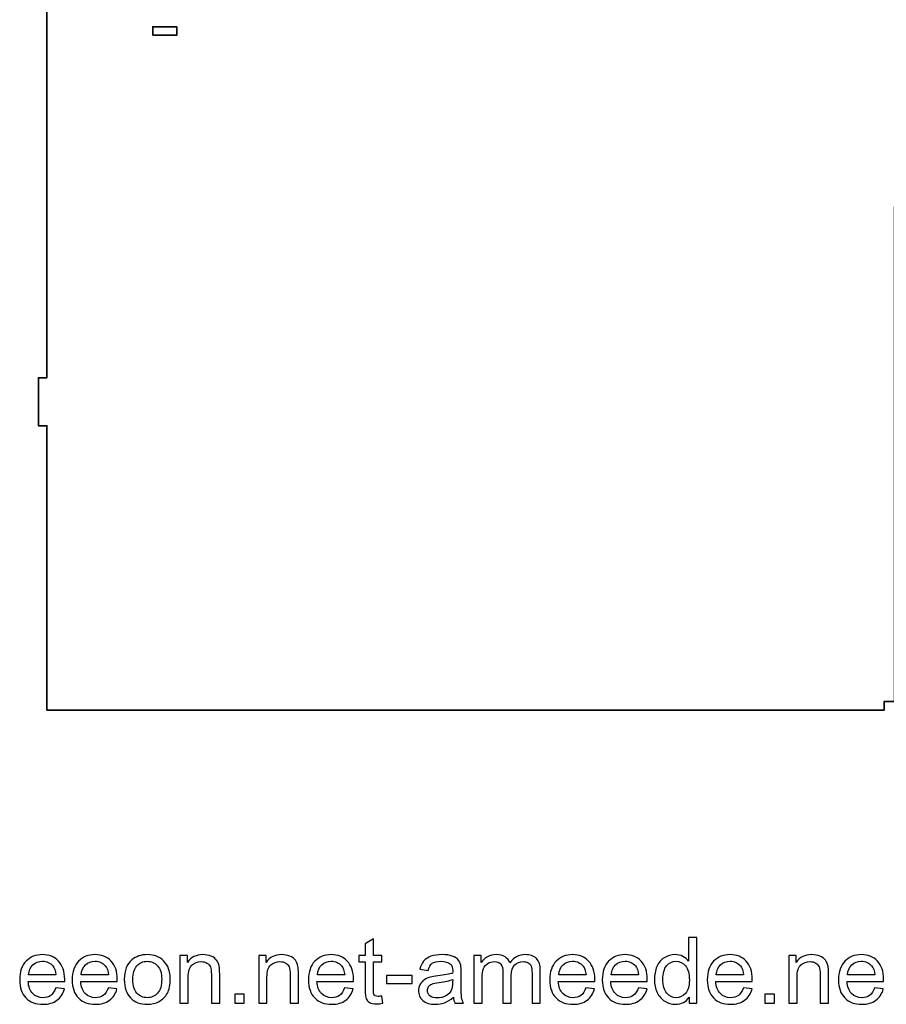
# Model space of a CAD drawing. Header units: centimetres. Extents: x -90 to 100, y -117 to 106.
# Tile 23 of 108: x 23 to 54, y -117 to -83. Entities that reach past the tile are written whole.
import ezdxf

# ---------------------------------------------------------------- set-up
doc = ezdxf.new("R2010")
doc.units = ezdxf.units.CM
doc.header["$MEASUREMENT"] = 0
doc.layers.add('Layer 1', color=7, linetype='Continuous')

msp = doc.modelspace()

# ---------------------------------------------------------------- linework, layer by layer
at = {"layer": 'Layer 1', "lineweight": 35}
for points, knots in [([(75.5352, -85.38896), (75.5352, -85.38896), (63.89491, -85.38896), (63.89491, -85.38896), (63.89491, -85.38896), (63.89491, -85.38896), (63.89491, -85.68896), (63.89491, -85.68896), (63.89491, -85.68896), (63.89491, -85.68896), (75.5352, -85.68896), (75.5352, -85.68896), (75.5352, -85.68896), (75.5352, -85.68896), (75.5352, -106.68901), (75.5352, -106.68901), (75.5352, -106.68901), (75.5352, -106.68901), (65.5741, -106.68901), (65.5741, -106.68901), (65.5741, -106.68901), (65.5741, -106.68901), (65.5741, -106.98898), (65.5741, -106.98898), (65.5741, -106.98898), (65.5741, -106.98898), (63.89491, -106.98898), (63.89491, -106.98898), (63.89491, -106.98898), (63.89491, -106.98898), (63.89491, -106.68901), (63.89491, -106.68901), (63.89491, -106.68901), (63.89491, -106.68901), (54.2344, -106.68901), (54.2344, -106.68901), (54.2344, -106.68901), (54.2344, -106.68901), (54.2344, -89.36404), (54.2344, -89.36404), (54.2344, -89.36404), (54.2344, -89.36404), (53.93455, -89.36404), (53.93455, -89.36404), (53.93455, -89.36404), (53.93455, -89.36404), (53.93455, -106.68901), (53.93455, -106.68901), (53.93455, -106.68901), (53.93455, -106.68901), (53.57443, -106.68901), (53.57443, -106.68901), (53.57443, -106.68901), (53.57443, -106.68901), (53.57443, -106.98898), (53.57443, -106.98898), (53.57443, -106.98898), (53.57443, -106.98898), (24.23455, -106.98898), (24.23455, -106.98898), (24.23455, -106.98898), (24.23455, -106.98898), (24.23455, -97.02897), (24.23455, -97.02897), (24.23455, -97.02897), (24.23455, -97.02897), (23.93455, -97.02897), (23.93455, -97.02897), (23.93455, -97.02897), (23.93455, -97.02897), (23.93455, -95.34903), (23.93455, -95.34903), (23.93455, -95.34903), (23.93455, -95.34903), (24.23455, -95.34903), (24.23455, -95.34903), (24.23455, -95.34903), (24.23455, -95.34903), (24.23455, -77.349), (24.23455, -77.349), (24.23455, -77.349), (24.23455, -77.349), (31.85456, -77.349), (31.85456, -77.349), (31.85456, -77.349), (31.85456, -77.349), (31.85456, -73.56042), (31.85456, -73.56042), (31.85456, -73.56042), (31.85456, -73.56042), (35.37795, -67.45768), (35.37795, -67.45768), (35.37795, -67.45768), (35.37795, -67.45768), (42.5732, -67.45768), (42.5732, -67.45768), (42.5732, -67.45768), (42.5732, -67.45768), (46.09659, -73.56042), (46.09659, -73.56042), (46.09659, -73.56042), (46.09659, -73.56042), (46.09659, -76.68902), (46.09659, -76.68902), (46.09659, -76.68902), (46.09659, -76.68902), (53.93455, -76.68902), (53.93455, -76.68902), (53.93455, -76.68902), (53.93455, -76.68902), (53.93455, -55.68911), (53.93455, -55.68911), (53.93455, -55.68911), (53.93455, -55.68911), (63.89491, -55.68911), (63.89491, -55.68911), (63.89491, -55.68911), (63.89491, -55.68911), (63.89491, -55.38911), (63.89491, -55.38911), (63.89491, -55.38911), (63.89491, -55.38911), (65.5741, -55.38911), (65.5741, -55.38911), (65.5741, -55.38911), (65.5741, -55.38911), (65.5741, -55.68911), (65.5741, -55.68911), (65.5741, -55.68911), (65.5741, -55.68911), (75.5352, -55.68911), (75.5352, -55.68911), (75.5352, -55.68911), (75.5352, -55.68911), (75.5352, -76.68902), (75.5352, -76.68902), (75.5352, -76.68902), (75.5352, -76.68902), (63.89491, -76.68902), (63.89491, -76.68902), (63.89491, -76.68902), (63.89491, -76.68902), (63.89491, -76.98902), (63.89491, -76.98902), (63.89491, -76.98902), (63.89491, -76.98902), (75.5352, -76.98902), (75.5352, -76.98902), (75.5352, -76.98902), (75.5352, -76.98902), (75.5352, -85.38896), (75.5352, -85.38896)], [0, 0, 0, 0, 0.02564103, 0.02564103, 0.02564103, 0.02564103, 0.05128205, 0.05128205, 0.05128205, 0.05128205, 0.07692308, 0.07692308, 0.07692308, 0.07692308, 0.1025641, 0.1025641, 0.1025641, 0.1025641, 0.12820513, 0.12820513, 0.12820513, 0.12820513, 0.15384615, 0.15384615, 0.15384615, 0.15384615, 0.17948718, 0.17948718, 0.17948718, 0.17948718, 0.20512821, 0.20512821, 0.20512821, 0.20512821, 0.23076923, 0.23076923, 0.23076923, 0.23076923, 0.25641026, 0.25641026, 0.25641026, 0.25641026, 0.28205128, 0.28205128, 0.28205128, 0.28205128, 0.30769231, 0.30769231, 0.30769231, 0.30769231, 0.33333333, 0.33333333, 0.33333333, 0.33333333, 0.35897436, 0.35897436, 0.35897436, 0.35897436, 0.38461538, 0.38461538, 0.38461538, 0.38461538, 0.41025641, 0.41025641, 0.41025641, 0.41025641, 0.43589744, 0.43589744, 0.43589744, 0.43589744, 0.46153846, 0.46153846, 0.46153846, 0.46153846, 0.48717949, 0.48717949, 0.48717949, 0.48717949, 0.51282051, 0.51282051, 0.51282051, 0.51282051, 0.53846154, 0.53846154, 0.53846154, 0.53846154, 0.56410256, 0.56410256, 0.56410256, 0.56410256, 0.58974359, 0.58974359, 0.58974359, 0.58974359, 0.61538462, 0.61538462, 0.61538462, 0.61538462, 0.64102564, 0.64102564, 0.64102564, 0.64102564, 0.66666667, 0.66666667, 0.66666667, 0.66666667, 0.69230769, 0.69230769, 0.69230769, 0.69230769, 0.71794872, 0.71794872, 0.71794872, 0.71794872, 0.74358974, 0.74358974, 0.74358974, 0.74358974, 0.76923077, 0.76923077, 0.76923077, 0.76923077, 0.79487179, 0.79487179, 0.79487179, 0.79487179, 0.82051282, 0.82051282, 0.82051282, 0.82051282, 0.84615385, 0.84615385, 0.84615385, 0.84615385, 0.87179487, 0.87179487, 0.87179487, 0.87179487, 0.8974359, 0.8974359, 0.8974359, 0.8974359, 0.92307692, 0.92307692, 0.92307692, 0.92307692, 0.94871795, 0.94871795, 0.94871795, 0.94871795, 1, 1, 1, 1]), ([(27.94663, -83.34906), (27.94663, -83.34906), (28.78666, -83.34906), (28.78666, -83.34906), (28.78666, -83.34906), (28.78666, -83.34906), (28.78666, -83.04905), (28.78666, -83.04905), (28.78666, -83.04905), (28.78666, -83.04905), (27.94663, -83.04905), (27.94663, -83.04905), (27.94663, -83.04905), (27.94663, -83.04905), (27.94663, -83.34906), (27.94663, -83.34906)], [0, 0, 0, 0, 0.2, 0.2, 0.2, 0.2, 0.4, 0.4, 0.4, 0.4, 0.6, 0.6, 0.6, 0.6, 1, 1, 1, 1])]:
    msp.add_open_spline(points, degree=3, knots=knots, dxfattribs=at)
at = {"layer": 'Layer 1', "color": 250}
for points, knots in [([(35.96846, -117.00971), (35.96846, -117.00971), (36.00817, -117.25962), (36.00817, -117.25962), (36.00817, -117.25962), (35.92656, -117.27624), (35.85321, -117.28482), (35.78925, -117.28482), (35.78925, -117.28482), (35.68393, -117.28482), (35.60232, -117.26874), (35.54386, -117.23602), (35.54386, -117.23602), (35.48596, -117.20331), (35.44516, -117.16094), (35.42145, -117.10785), (35.42145, -117.10785), (35.39774, -117.05476), (35.38616, -116.94321), (35.38616, -116.77321), (35.38616, -116.77321), (35.38616, -116.77321), (35.38616, -115.81111), (35.38616, -115.81111), (35.38616, -115.81111), (35.38616, -115.81111), (35.1711, -115.81111), (35.1711, -115.81111), (35.1711, -115.81111), (35.1711, -115.81111), (35.1711, -115.5923), (35.1711, -115.5923), (35.1711, -115.5923), (35.1711, -115.5923), (35.38616, -115.5923), (35.38616, -115.5923), (35.38616, -115.5923), (35.38616, -115.5923), (35.38616, -115.17936), (35.38616, -115.17936), (35.38616, -115.17936), (35.38616, -115.17936), (35.6773, -115.00936), (35.6773, -115.00936), (35.6773, -115.00936), (35.6773, -115.00936), (35.6773, -115.5923), (35.6773, -115.5923), (35.6773, -115.5923), (35.6773, -115.5923), (35.96846, -115.5923), (35.96846, -115.5923), (35.96846, -115.5923), (35.96846, -115.5923), (35.96846, -115.81111), (35.96846, -115.81111), (35.96846, -115.81111), (35.96846, -115.81111), (35.6773, -115.81111), (35.6773, -115.81111), (35.6773, -115.81111), (35.6773, -115.81111), (35.6773, -116.7893), (35.6773, -116.7893), (35.6773, -116.7893), (35.6773, -116.87027), (35.68227, -116.92229), (35.69275, -116.94535), (35.69275, -116.94535), (35.70267, -116.96841), (35.71922, -116.98665), (35.74238, -117.00059), (35.74238, -117.00059), (35.76554, -117.014), (35.79863, -117.02097), (35.84164, -117.02097), (35.84164, -117.02097), (35.87362, -117.02097), (35.91608, -117.01722), (35.96846, -117.00971)], [0, 0, 0, 0, 0.04761905, 0.04761905, 0.04761905, 0.04761905, 0.0952381, 0.0952381, 0.0952381, 0.0952381, 0.14285714, 0.14285714, 0.14285714, 0.14285714, 0.19047619, 0.19047619, 0.19047619, 0.19047619, 0.23809524, 0.23809524, 0.23809524, 0.23809524, 0.28571429, 0.28571429, 0.28571429, 0.28571429, 0.33333333, 0.33333333, 0.33333333, 0.33333333, 0.38095238, 0.38095238, 0.38095238, 0.38095238, 0.42857143, 0.42857143, 0.42857143, 0.42857143, 0.47619048, 0.47619048, 0.47619048, 0.47619048, 0.52380952, 0.52380952, 0.52380952, 0.52380952, 0.57142857, 0.57142857, 0.57142857, 0.57142857, 0.61904762, 0.61904762, 0.61904762, 0.61904762, 0.66666667, 0.66666667, 0.66666667, 0.66666667, 0.71428571, 0.71428571, 0.71428571, 0.71428571, 0.76190476, 0.76190476, 0.76190476, 0.76190476, 0.80952381, 0.80952381, 0.80952381, 0.80952381, 0.85714286, 0.85714286, 0.85714286, 0.85714286, 0.9047619, 0.9047619, 0.9047619, 0.9047619, 1, 1, 1, 1]), ([(46.74226, -117.2623), (46.74226, -117.2623), (46.74226, -117.05047), (46.74226, -117.05047), (46.74226, -117.05047), (46.63363, -117.21511), (46.47371, -117.29769), (46.26252, -117.29769), (46.26252, -117.29769), (46.12577, -117.29769), (46.00003, -117.26123), (45.88589, -117.18776), (45.88589, -117.18776), (45.77119, -117.11482), (45.68241, -117.01239), (45.619, -116.88154), (45.619, -116.88154), (45.55613, -116.75015), (45.5247, -116.59945), (45.5247, -116.42891), (45.5247, -116.42891), (45.5247, -116.26266), (45.55338, -116.11197), (45.61018, -115.97628), (45.61018, -115.97628), (45.66752, -115.84114), (45.753, -115.7371), (45.86714, -115.66524), (45.86714, -115.66524), (45.98073, -115.59284), (46.10867, -115.55691), (46.24929, -115.55691), (46.24929, -115.55691), (46.35295, -115.55691), (46.44504, -115.57836), (46.52555, -115.62073), (46.52555, -115.62073), (46.60605, -115.66309), (46.67168, -115.71887), (46.72241, -115.78698), (46.72241, -115.78698), (46.72241, -115.78698), (46.72241, -114.95841), (46.72241, -114.95841), (46.72241, -114.95841), (46.72241, -114.95841), (47.01356, -114.95841), (47.01356, -114.95841), (47.01356, -114.95841), (47.01356, -114.95841), (47.01356, -117.2623), (47.01356, -117.2623), (47.01356, -117.2623), (47.01356, -117.2623), (46.74226, -117.2623), (46.74226, -117.2623)], [0, 0, 0, 0, 0.06666667, 0.06666667, 0.06666667, 0.06666667, 0.13333333, 0.13333333, 0.13333333, 0.13333333, 0.2, 0.2, 0.2, 0.2, 0.26666667, 0.26666667, 0.26666667, 0.26666667, 0.33333333, 0.33333333, 0.33333333, 0.33333333, 0.4, 0.4, 0.4, 0.4, 0.46666667, 0.46666667, 0.46666667, 0.46666667, 0.53333333, 0.53333333, 0.53333333, 0.53333333, 0.6, 0.6, 0.6, 0.6, 0.66666667, 0.66666667, 0.66666667, 0.66666667, 0.73333333, 0.73333333, 0.73333333, 0.73333333, 0.8, 0.8, 0.8, 0.8, 0.86666667, 0.86666667, 0.86666667, 0.86666667, 1, 1, 1, 1]), ([(24.54783, -116.72172), (24.54783, -116.72172), (24.84891, -116.76034), (24.84891, -116.76034), (24.84891, -116.76034), (24.80204, -116.93034), (24.71437, -117.0628), (24.58643, -117.15665), (24.58643, -117.15665), (24.4585, -117.2505), (24.29528, -117.29769), (24.09621, -117.29769), (24.09621, -117.29769), (23.84587, -117.29769), (23.64736, -117.22261), (23.50067, -117.07245), (23.50067, -117.07245), (23.35399, -116.92283), (23.28066, -116.71207), (23.28066, -116.44125), (23.28066, -116.44125), (23.28066, -116.1613), (23.35455, -115.94357), (23.50288, -115.78912), (23.50288, -115.78912), (23.65122, -115.63413), (23.84366, -115.55691), (24.08023, -115.55691), (24.08023, -115.55691), (24.30907, -115.55691), (24.496, -115.63252), (24.64102, -115.78429), (24.64102, -115.78429), (24.78606, -115.93606), (24.85884, -116.14951), (24.85884, -116.42462), (24.85884, -116.42462), (24.85884, -116.44125), (24.85829, -116.46645), (24.85719, -116.4997), (24.85719, -116.4997), (24.85719, -116.4997), (23.57843, -116.4997), (23.57843, -116.4997), (23.57843, -116.4997), (23.58946, -116.68257), (23.64239, -116.82308), (23.73834, -116.92015), (23.73834, -116.92015), (23.83374, -117.01722), (23.9534, -117.06602), (24.09621, -117.06602), (24.09621, -117.06602), (24.20265, -117.06602), (24.29362, -117.03867), (24.36862, -116.98397), (24.36862, -116.98397), (24.44417, -116.92927), (24.50372, -116.84185), (24.54783, -116.72172)], [0, 0, 0, 0, 0.0625, 0.0625, 0.0625, 0.0625, 0.125, 0.125, 0.125, 0.125, 0.1875, 0.1875, 0.1875, 0.1875, 0.25, 0.25, 0.25, 0.25, 0.3125, 0.3125, 0.3125, 0.3125, 0.375, 0.375, 0.375, 0.375, 0.4375, 0.4375, 0.4375, 0.4375, 0.5, 0.5, 0.5, 0.5, 0.5625, 0.5625, 0.5625, 0.5625, 0.625, 0.625, 0.625, 0.625, 0.6875, 0.6875, 0.6875, 0.6875, 0.75, 0.75, 0.75, 0.75, 0.8125, 0.8125, 0.8125, 0.8125, 0.875, 0.875, 0.875, 0.875, 1, 1, 1, 1]), ([(26.38795, -116.72172), (26.38795, -116.72172), (26.68903, -116.76034), (26.68903, -116.76034), (26.68903, -116.76034), (26.64216, -116.93034), (26.55448, -117.0628), (26.42655, -117.15665), (26.42655, -117.15665), (26.29862, -117.2505), (26.1354, -117.29769), (25.93633, -117.29769), (25.93633, -117.29769), (25.68599, -117.29769), (25.48748, -117.22261), (25.34079, -117.07245), (25.34079, -117.07245), (25.19411, -116.92283), (25.12078, -116.71207), (25.12078, -116.44125), (25.12078, -116.44125), (25.12078, -116.1613), (25.19467, -115.94357), (25.343, -115.78912), (25.343, -115.78912), (25.49133, -115.63413), (25.68378, -115.55691), (25.92034, -115.55691), (25.92034, -115.55691), (26.14918, -115.55691), (26.33612, -115.63252), (26.48114, -115.78429), (26.48114, -115.78429), (26.62617, -115.93606), (26.69896, -116.14951), (26.69896, -116.42462), (26.69896, -116.42462), (26.69896, -116.44125), (26.6984, -116.46645), (26.6973, -116.4997), (26.6973, -116.4997), (26.6973, -116.4997), (25.41854, -116.4997), (25.41854, -116.4997), (25.41854, -116.4997), (25.42958, -116.68257), (25.48251, -116.82308), (25.57845, -116.92015), (25.57845, -116.92015), (25.67385, -117.01722), (25.79352, -117.06602), (25.93633, -117.06602), (25.93633, -117.06602), (26.04276, -117.06602), (26.13374, -117.03867), (26.20874, -116.98397), (26.20874, -116.98397), (26.28428, -116.92927), (26.34384, -116.84185), (26.38795, -116.72172)], [0, 0, 0, 0, 0.0625, 0.0625, 0.0625, 0.0625, 0.125, 0.125, 0.125, 0.125, 0.1875, 0.1875, 0.1875, 0.1875, 0.25, 0.25, 0.25, 0.25, 0.3125, 0.3125, 0.3125, 0.3125, 0.375, 0.375, 0.375, 0.375, 0.4375, 0.4375, 0.4375, 0.4375, 0.5, 0.5, 0.5, 0.5, 0.5625, 0.5625, 0.5625, 0.5625, 0.625, 0.625, 0.625, 0.625, 0.6875, 0.6875, 0.6875, 0.6875, 0.75, 0.75, 0.75, 0.75, 0.8125, 0.8125, 0.8125, 0.8125, 0.875, 0.875, 0.875, 0.875, 1, 1, 1, 1]), ([(26.94765, -116.4273), (26.94765, -116.11894), (27.03588, -115.89048), (27.21289, -115.74193), (27.21289, -115.74193), (27.36012, -115.61858), (27.54043, -115.55691), (27.75273, -115.55691), (27.75273, -115.55691), (27.9882, -115.55691), (28.1812, -115.63199), (28.33119, -115.78215), (28.33119, -115.78215), (28.48062, -115.93177), (28.55562, -116.13932), (28.55562, -116.40371), (28.55562, -116.40371), (28.55562, -116.61822), (28.52253, -116.78661), (28.45636, -116.90942), (28.45636, -116.90942), (28.39019, -117.03223), (28.29369, -117.12769), (28.16685, -117.1958), (28.16685, -117.1958), (28.04058, -117.26391), (27.90218, -117.29769), (27.75273, -117.29769), (27.75273, -117.29769), (27.51231, -117.29769), (27.31821, -117.22315), (27.16988, -117.07353), (27.16988, -117.07353), (27.02155, -116.9239), (26.94765, -116.70832), (26.94765, -116.4273)], [0, 0, 0, 0, 0.1, 0.1, 0.1, 0.1, 0.2, 0.2, 0.2, 0.2, 0.3, 0.3, 0.3, 0.3, 0.4, 0.4, 0.4, 0.4, 0.5, 0.5, 0.5, 0.5, 0.6, 0.6, 0.6, 0.6, 0.7, 0.7, 0.7, 0.7, 0.8, 0.8, 0.8, 0.8, 1, 1, 1, 1]), ([(28.89695, -117.2623), (28.89695, -117.2623), (28.89695, -115.5923), (28.89695, -115.5923), (28.89695, -115.5923), (28.89695, -115.5923), (29.15833, -115.5923), (29.15833, -115.5923), (29.15833, -115.5923), (29.15833, -115.5923), (29.15833, -115.82934), (29.15833, -115.82934), (29.15833, -115.82934), (29.28405, -115.64754), (29.46603, -115.55691), (29.70369, -115.55691), (29.70369, -115.55691), (29.80736, -115.55691), (29.9022, -115.57514), (29.98878, -115.61107), (29.98878, -115.61107), (30.07535, -115.647), (30.14042, -115.69473), (30.18344, -115.75319), (30.18344, -115.75319), (30.22645, -115.81164), (30.25677, -115.88136), (30.27387, -115.9618), (30.27387, -115.9618), (30.28435, -116.01436), (30.28986, -116.10607), (30.28986, -116.23692), (30.28986, -116.23692), (30.28986, -116.23692), (30.28986, -117.2623), (30.28986, -117.2623), (30.28986, -117.2623), (30.28986, -117.2623), (29.9987, -117.2623), (29.9987, -117.2623), (29.9987, -117.2623), (29.9987, -117.2623), (29.9987, -116.24765), (29.9987, -116.24765), (29.9987, -116.24765), (29.9987, -116.13234), (29.98767, -116.046), (29.96507, -115.98916), (29.96507, -115.98916), (29.94246, -115.93231), (29.9022, -115.88672), (29.84486, -115.8524), (29.84486, -115.8524), (29.7875, -115.81862), (29.71968, -115.80146), (29.64248, -115.80146), (29.64248, -115.80146), (29.51896, -115.80146), (29.41254, -115.83953), (29.32265, -115.91622), (29.32265, -115.91622), (29.23277, -115.99237), (29.18811, -116.13771), (29.18811, -116.35115), (29.18811, -116.35115), (29.18811, -116.35115), (29.18811, -117.2623), (29.18811, -117.2623), (29.18811, -117.2623), (29.18811, -117.2623), (28.89695, -117.2623), (28.89695, -117.2623)], [0, 0, 0, 0, 0.05263158, 0.05263158, 0.05263158, 0.05263158, 0.10526316, 0.10526316, 0.10526316, 0.10526316, 0.15789474, 0.15789474, 0.15789474, 0.15789474, 0.21052632, 0.21052632, 0.21052632, 0.21052632, 0.26315789, 0.26315789, 0.26315789, 0.26315789, 0.31578947, 0.31578947, 0.31578947, 0.31578947, 0.36842105, 0.36842105, 0.36842105, 0.36842105, 0.42105263, 0.42105263, 0.42105263, 0.42105263, 0.47368421, 0.47368421, 0.47368421, 0.47368421, 0.52631579, 0.52631579, 0.52631579, 0.52631579, 0.57894737, 0.57894737, 0.57894737, 0.57894737, 0.63157895, 0.63157895, 0.63157895, 0.63157895, 0.68421053, 0.68421053, 0.68421053, 0.68421053, 0.73684211, 0.73684211, 0.73684211, 0.73684211, 0.78947368, 0.78947368, 0.78947368, 0.78947368, 0.84210526, 0.84210526, 0.84210526, 0.84210526, 0.89473684, 0.89473684, 0.89473684, 0.89473684, 1, 1, 1, 1]), ([(31.6563, -117.2623), (31.6563, -117.2623), (31.6563, -115.5923), (31.6563, -115.5923), (31.6563, -115.5923), (31.6563, -115.5923), (31.91767, -115.5923), (31.91767, -115.5923), (31.91767, -115.5923), (31.91767, -115.5923), (31.91767, -115.82934), (31.91767, -115.82934), (31.91767, -115.82934), (32.0434, -115.64754), (32.22537, -115.55691), (32.46304, -115.55691), (32.46304, -115.55691), (32.5667, -115.55691), (32.66155, -115.57514), (32.74813, -115.61107), (32.74813, -115.61107), (32.83469, -115.647), (32.89977, -115.69473), (32.94278, -115.75319), (32.94278, -115.75319), (32.98579, -115.81164), (33.01611, -115.88136), (33.03321, -115.9618), (33.03321, -115.9618), (33.04369, -116.01436), (33.0492, -116.10607), (33.0492, -116.23692), (33.0492, -116.23692), (33.0492, -116.23692), (33.0492, -117.2623), (33.0492, -117.2623), (33.0492, -117.2623), (33.0492, -117.2623), (32.75805, -117.2623), (32.75805, -117.2623), (32.75805, -117.2623), (32.75805, -117.2623), (32.75805, -116.24765), (32.75805, -116.24765), (32.75805, -116.24765), (32.75805, -116.13234), (32.74702, -116.046), (32.72442, -115.98916), (32.72442, -115.98916), (32.7018, -115.93231), (32.66155, -115.88672), (32.6042, -115.8524), (32.6042, -115.8524), (32.54685, -115.81862), (32.47903, -115.80146), (32.40183, -115.80146), (32.40183, -115.80146), (32.27831, -115.80146), (32.17188, -115.83953), (32.082, -115.91622), (32.082, -115.91622), (31.99212, -115.99237), (31.94745, -116.13771), (31.94745, -116.35115), (31.94745, -116.35115), (31.94745, -116.35115), (31.94745, -117.2623), (31.94745, -117.2623), (31.94745, -117.2623), (31.94745, -117.2623), (31.6563, -117.2623), (31.6563, -117.2623)], [0, 0, 0, 0, 0.05263158, 0.05263158, 0.05263158, 0.05263158, 0.10526316, 0.10526316, 0.10526316, 0.10526316, 0.15789474, 0.15789474, 0.15789474, 0.15789474, 0.21052632, 0.21052632, 0.21052632, 0.21052632, 0.26315789, 0.26315789, 0.26315789, 0.26315789, 0.31578947, 0.31578947, 0.31578947, 0.31578947, 0.36842105, 0.36842105, 0.36842105, 0.36842105, 0.42105263, 0.42105263, 0.42105263, 0.42105263, 0.47368421, 0.47368421, 0.47368421, 0.47368421, 0.52631579, 0.52631579, 0.52631579, 0.52631579, 0.57894737, 0.57894737, 0.57894737, 0.57894737, 0.63157895, 0.63157895, 0.63157895, 0.63157895, 0.68421053, 0.68421053, 0.68421053, 0.68421053, 0.73684211, 0.73684211, 0.73684211, 0.73684211, 0.78947368, 0.78947368, 0.78947368, 0.78947368, 0.84210526, 0.84210526, 0.84210526, 0.84210526, 0.89473684, 0.89473684, 0.89473684, 0.89473684, 1, 1, 1, 1]), ([(34.66764, -116.72172), (34.66764, -116.72172), (34.96872, -116.76034), (34.96872, -116.76034), (34.96872, -116.76034), (34.92185, -116.93034), (34.83417, -117.0628), (34.70624, -117.15665), (34.70624, -117.15665), (34.57831, -117.2505), (34.41509, -117.29769), (34.21602, -117.29769), (34.21602, -117.29769), (33.96568, -117.29769), (33.76717, -117.22261), (33.62048, -117.07245), (33.62048, -117.07245), (33.4738, -116.92283), (33.40047, -116.71207), (33.40047, -116.44125), (33.40047, -116.44125), (33.40047, -116.1613), (33.47436, -115.94357), (33.62269, -115.78912), (33.62269, -115.78912), (33.77102, -115.63413), (33.96347, -115.55691), (34.20003, -115.55691), (34.20003, -115.55691), (34.42888, -115.55691), (34.61581, -115.63252), (34.76083, -115.78429), (34.76083, -115.78429), (34.90586, -115.93606), (34.97865, -116.14951), (34.97865, -116.42462), (34.97865, -116.42462), (34.97865, -116.44125), (34.9781, -116.46645), (34.977, -116.4997), (34.977, -116.4997), (34.977, -116.4997), (33.69823, -116.4997), (33.69823, -116.4997), (33.69823, -116.4997), (33.70927, -116.68257), (33.7622, -116.82308), (33.85814, -116.92015), (33.85814, -116.92015), (33.95354, -117.01722), (34.07321, -117.06602), (34.21602, -117.06602), (34.21602, -117.06602), (34.32245, -117.06602), (34.41343, -117.03867), (34.48843, -116.98397), (34.48843, -116.98397), (34.56398, -116.92927), (34.62353, -116.84185), (34.66764, -116.72172)], [0, 0, 0, 0, 0.0625, 0.0625, 0.0625, 0.0625, 0.125, 0.125, 0.125, 0.125, 0.1875, 0.1875, 0.1875, 0.1875, 0.25, 0.25, 0.25, 0.25, 0.3125, 0.3125, 0.3125, 0.3125, 0.375, 0.375, 0.375, 0.375, 0.4375, 0.4375, 0.4375, 0.4375, 0.5, 0.5, 0.5, 0.5, 0.5625, 0.5625, 0.5625, 0.5625, 0.625, 0.625, 0.625, 0.625, 0.6875, 0.6875, 0.6875, 0.6875, 0.75, 0.75, 0.75, 0.75, 0.8125, 0.8125, 0.8125, 0.8125, 0.875, 0.875, 0.875, 0.875, 1, 1, 1, 1]), ([(38.47912, -117.05315), (38.37103, -117.14271), (38.26682, -117.20545), (38.16701, -117.24246), (38.16701, -117.24246), (38.0672, -117.27946), (37.96022, -117.29769), (37.84552, -117.29769), (37.84552, -117.29769), (37.65693, -117.29769), (37.51191, -117.25318), (37.41044, -117.16362), (37.41044, -117.16362), (37.30899, -117.0746), (37.25825, -116.96037), (37.25825, -116.82147), (37.25825, -116.82147), (37.25825, -116.73996), (37.27755, -116.66541), (37.3156, -116.59784), (37.3156, -116.59784), (37.3542, -116.53027), (37.40438, -116.47664), (37.46614, -116.43588), (37.46614, -116.43588), (37.52845, -116.39512), (37.59793, -116.36402), (37.67569, -116.3431), (37.67569, -116.3431), (37.73303, -116.32862), (37.81961, -116.31468), (37.93485, -116.30074), (37.93485, -116.30074), (38.16976, -116.27392), (38.34346, -116.24121), (38.45429, -116.20367), (38.45429, -116.20367), (38.45541, -116.16506), (38.45595, -116.14039), (38.45595, -116.1302), (38.45595, -116.1302), (38.45595, -116.01543), (38.42838, -115.93445), (38.37324, -115.88726), (38.37324, -115.88726), (38.29879, -115.82344), (38.18796, -115.7918), (38.04128, -115.7918), (38.04128, -115.7918), (37.90397, -115.7918), (37.80251, -115.8154), (37.73744, -115.86206), (37.73744, -115.86206), (37.67182, -115.90871), (37.62385, -115.9913), (37.59242, -116.11036), (37.59242, -116.11036), (37.59242, -116.11036), (37.30788, -116.07174), (37.30788, -116.07174), (37.30788, -116.07174), (37.3338, -115.95322), (37.37625, -115.85723), (37.43581, -115.78429), (37.43581, -115.78429), (37.49536, -115.71136), (37.58139, -115.65559), (37.69388, -115.6159), (37.69388, -115.6159), (37.80582, -115.57675), (37.93651, -115.55691), (38.0843, -115.55691), (38.0843, -115.55691), (38.23097, -115.55691), (38.35063, -115.57353), (38.44272, -115.60732), (38.44272, -115.60732), (38.53426, -115.64111), (38.60208, -115.68294), (38.64509, -115.73388), (38.64509, -115.73388), (38.6881, -115.78483), (38.71844, -115.84918), (38.73608, -115.92695), (38.73608, -115.92695), (38.74545, -115.97521), (38.75042, -116.06209), (38.75042, -116.18705), (38.75042, -116.18705), (38.75042, -116.18705), (38.75042, -116.56245), (38.75042, -116.56245), (38.75042, -116.56245), (38.75042, -116.82469), (38.75648, -116.9904), (38.76862, -117.06066), (38.76862, -117.06066), (38.78019, -117.13091), (38.80446, -117.19795), (38.83975, -117.2623), (38.83975, -117.2623), (38.83975, -117.2623), (38.53536, -117.2623), (38.53536, -117.2623), (38.53536, -117.2623), (38.50613, -117.20277), (38.48738, -117.13305), (38.47912, -117.05315)], [0, 0, 0, 0, 0.03571429, 0.03571429, 0.03571429, 0.03571429, 0.07142857, 0.07142857, 0.07142857, 0.07142857, 0.10714286, 0.10714286, 0.10714286, 0.10714286, 0.14285714, 0.14285714, 0.14285714, 0.14285714, 0.17857143, 0.17857143, 0.17857143, 0.17857143, 0.21428571, 0.21428571, 0.21428571, 0.21428571, 0.25, 0.25, 0.25, 0.25, 0.28571429, 0.28571429, 0.28571429, 0.28571429, 0.32142857, 0.32142857, 0.32142857, 0.32142857, 0.35714286, 0.35714286, 0.35714286, 0.35714286, 0.39285714, 0.39285714, 0.39285714, 0.39285714, 0.42857143, 0.42857143, 0.42857143, 0.42857143, 0.46428571, 0.46428571, 0.46428571, 0.46428571, 0.5, 0.5, 0.5, 0.5, 0.53571429, 0.53571429, 0.53571429, 0.53571429, 0.57142857, 0.57142857, 0.57142857, 0.57142857, 0.60714286, 0.60714286, 0.60714286, 0.60714286, 0.64285714, 0.64285714, 0.64285714, 0.64285714, 0.67857143, 0.67857143, 0.67857143, 0.67857143, 0.71428571, 0.71428571, 0.71428571, 0.71428571, 0.75, 0.75, 0.75, 0.75, 0.78571429, 0.78571429, 0.78571429, 0.78571429, 0.82142857, 0.82142857, 0.82142857, 0.82142857, 0.85714286, 0.85714286, 0.85714286, 0.85714286, 0.89285714, 0.89285714, 0.89285714, 0.89285714, 0.92857143, 0.92857143, 0.92857143, 0.92857143, 1, 1, 1, 1]), ([(39.19762, -117.2623), (39.19762, -117.2623), (39.19762, -115.5923), (39.19762, -115.5923), (39.19762, -115.5923), (39.19762, -115.5923), (39.459, -115.5923), (39.459, -115.5923), (39.459, -115.5923), (39.459, -115.5923), (39.459, -115.82827), (39.459, -115.82827), (39.459, -115.82827), (39.51249, -115.74675), (39.58418, -115.68079), (39.6735, -115.63145), (39.6735, -115.63145), (39.76283, -115.58158), (39.8643, -115.55691), (39.97844, -115.55691), (39.97844, -115.55691), (40.10528, -115.55691), (40.2095, -115.58265), (40.29055, -115.6336), (40.29055, -115.6336), (40.37161, -115.68508), (40.42896, -115.75641), (40.46204, -115.84865), (40.46204, -115.84865), (40.5988, -115.65398), (40.77581, -115.55691), (40.99417, -115.55691), (40.99417, -115.55691), (41.16512, -115.55691), (41.29691, -115.60249), (41.38845, -115.6942), (41.38845, -115.6942), (41.48054, -115.7859), (41.52685, -115.92695), (41.52685, -116.11733), (41.52685, -116.11733), (41.52685, -116.11733), (41.52685, -117.2623), (41.52685, -117.2623), (41.52685, -117.2623), (41.52685, -117.2623), (41.23571, -117.2623), (41.23571, -117.2623), (41.23571, -117.2623), (41.23571, -117.2623), (41.23571, -116.21118), (41.23571, -116.21118), (41.23571, -116.21118), (41.23571, -116.09856), (41.22577, -116.01704), (41.20703, -115.96717), (41.20703, -115.96717), (41.18827, -115.91729), (41.15408, -115.87761), (41.10391, -115.84704), (41.10391, -115.84704), (41.05428, -115.81647), (40.99583, -115.80146), (40.92911, -115.80146), (40.92911, -115.80146), (40.8078, -115.80146), (40.70743, -115.8406), (40.62748, -115.91837), (40.62748, -115.91837), (40.54752, -115.99666), (40.50782, -116.12162), (40.50782, -116.29323), (40.50782, -116.29323), (40.50782, -116.29323), (40.50782, -117.2623), (40.50782, -117.2623), (40.50782, -117.2623), (40.50782, -117.2623), (40.21667, -117.2623), (40.21667, -117.2623), (40.21667, -117.2623), (40.21667, -117.2623), (40.21667, -116.17846), (40.21667, -116.17846), (40.21667, -116.17846), (40.21667, -116.05297), (40.19295, -115.95859), (40.14553, -115.89584), (40.14553, -115.89584), (40.09811, -115.8331), (40.02036, -115.80146), (39.91282, -115.80146), (39.91282, -115.80146), (39.83121, -115.80146), (39.75567, -115.82237), (39.68619, -115.8642), (39.68619, -115.8642), (39.61671, -115.90603), (39.56653, -115.96717), (39.5351, -116.04815), (39.5351, -116.04815), (39.50421, -116.12859), (39.48878, -116.24496), (39.48878, -116.39673), (39.48878, -116.39673), (39.48878, -116.39673), (39.48878, -117.2623), (39.48878, -117.2623), (39.48878, -117.2623), (39.48878, -117.2623), (39.19762, -117.2623), (39.19762, -117.2623)], [0, 0, 0, 0, 0.03448276, 0.03448276, 0.03448276, 0.03448276, 0.06896552, 0.06896552, 0.06896552, 0.06896552, 0.10344828, 0.10344828, 0.10344828, 0.10344828, 0.13793103, 0.13793103, 0.13793103, 0.13793103, 0.17241379, 0.17241379, 0.17241379, 0.17241379, 0.20689655, 0.20689655, 0.20689655, 0.20689655, 0.24137931, 0.24137931, 0.24137931, 0.24137931, 0.27586207, 0.27586207, 0.27586207, 0.27586207, 0.31034483, 0.31034483, 0.31034483, 0.31034483, 0.34482759, 0.34482759, 0.34482759, 0.34482759, 0.37931034, 0.37931034, 0.37931034, 0.37931034, 0.4137931, 0.4137931, 0.4137931, 0.4137931, 0.44827586, 0.44827586, 0.44827586, 0.44827586, 0.48275862, 0.48275862, 0.48275862, 0.48275862, 0.51724138, 0.51724138, 0.51724138, 0.51724138, 0.55172414, 0.55172414, 0.55172414, 0.55172414, 0.5862069, 0.5862069, 0.5862069, 0.5862069, 0.62068966, 0.62068966, 0.62068966, 0.62068966, 0.65517241, 0.65517241, 0.65517241, 0.65517241, 0.68965517, 0.68965517, 0.68965517, 0.68965517, 0.72413793, 0.72413793, 0.72413793, 0.72413793, 0.75862069, 0.75862069, 0.75862069, 0.75862069, 0.79310345, 0.79310345, 0.79310345, 0.79310345, 0.82758621, 0.82758621, 0.82758621, 0.82758621, 0.86206897, 0.86206897, 0.86206897, 0.86206897, 0.89655172, 0.89655172, 0.89655172, 0.89655172, 0.93103448, 0.93103448, 0.93103448, 0.93103448, 1, 1, 1, 1]), ([(43.12489, -116.72172), (43.12489, -116.72172), (43.42597, -116.76034), (43.42597, -116.76034), (43.42597, -116.76034), (43.3791, -116.93034), (43.29142, -117.0628), (43.16349, -117.15665), (43.16349, -117.15665), (43.03556, -117.2505), (42.87233, -117.29769), (42.67327, -117.29769), (42.67327, -117.29769), (42.42292, -117.29769), (42.22441, -117.22261), (42.07773, -117.07245), (42.07773, -117.07245), (41.93105, -116.92283), (41.85771, -116.71207), (41.85771, -116.44125), (41.85771, -116.44125), (41.85771, -116.1613), (41.9316, -115.94357), (42.07994, -115.78912), (42.07994, -115.78912), (42.22827, -115.63413), (42.42071, -115.55691), (42.65728, -115.55691), (42.65728, -115.55691), (42.88612, -115.55691), (43.07306, -115.63252), (43.21808, -115.78429), (43.21808, -115.78429), (43.36311, -115.93606), (43.4359, -116.14951), (43.4359, -116.42462), (43.4359, -116.42462), (43.4359, -116.44125), (43.43534, -116.46645), (43.43424, -116.4997), (43.43424, -116.4997), (43.43424, -116.4997), (42.15548, -116.4997), (42.15548, -116.4997), (42.15548, -116.4997), (42.16651, -116.68257), (42.21945, -116.82308), (42.31539, -116.92015), (42.31539, -116.92015), (42.41079, -117.01722), (42.53046, -117.06602), (42.67327, -117.06602), (42.67327, -117.06602), (42.7797, -117.06602), (42.87068, -117.03867), (42.94568, -116.98397), (42.94568, -116.98397), (43.02122, -116.92927), (43.08078, -116.84185), (43.12489, -116.72172)], [0, 0, 0, 0, 0.0625, 0.0625, 0.0625, 0.0625, 0.125, 0.125, 0.125, 0.125, 0.1875, 0.1875, 0.1875, 0.1875, 0.25, 0.25, 0.25, 0.25, 0.3125, 0.3125, 0.3125, 0.3125, 0.375, 0.375, 0.375, 0.375, 0.4375, 0.4375, 0.4375, 0.4375, 0.5, 0.5, 0.5, 0.5, 0.5625, 0.5625, 0.5625, 0.5625, 0.625, 0.625, 0.625, 0.625, 0.6875, 0.6875, 0.6875, 0.6875, 0.75, 0.75, 0.75, 0.75, 0.8125, 0.8125, 0.8125, 0.8125, 0.875, 0.875, 0.875, 0.875, 1, 1, 1, 1]), ([(44.965, -116.72172), (44.965, -116.72172), (45.26608, -116.76034), (45.26608, -116.76034), (45.26608, -116.76034), (45.21921, -116.93034), (45.13154, -117.0628), (45.0036, -117.15665), (45.0036, -117.15665), (44.87567, -117.2505), (44.71245, -117.29769), (44.51338, -117.29769), (44.51338, -117.29769), (44.26304, -117.29769), (44.06453, -117.22261), (43.91784, -117.07245), (43.91784, -117.07245), (43.77116, -116.92283), (43.69783, -116.71207), (43.69783, -116.44125), (43.69783, -116.44125), (43.69783, -116.1613), (43.77172, -115.94357), (43.92005, -115.78912), (43.92005, -115.78912), (44.06838, -115.63413), (44.26083, -115.55691), (44.49739, -115.55691), (44.49739, -115.55691), (44.72624, -115.55691), (44.91317, -115.63252), (45.05819, -115.78429), (45.05819, -115.78429), (45.20322, -115.93606), (45.27601, -116.14951), (45.27601, -116.42462), (45.27601, -116.42462), (45.27601, -116.44125), (45.27546, -116.46645), (45.27436, -116.4997), (45.27436, -116.4997), (45.27436, -116.4997), (43.9956, -116.4997), (43.9956, -116.4997), (43.9956, -116.4997), (44.00663, -116.68257), (44.05956, -116.82308), (44.15551, -116.92015), (44.15551, -116.92015), (44.25091, -117.01722), (44.37057, -117.06602), (44.51338, -117.06602), (44.51338, -117.06602), (44.61982, -117.06602), (44.71079, -117.03867), (44.78579, -116.98397), (44.78579, -116.98397), (44.86134, -116.92927), (44.92089, -116.84185), (44.965, -116.72172)], [0, 0, 0, 0, 0.0625, 0.0625, 0.0625, 0.0625, 0.125, 0.125, 0.125, 0.125, 0.1875, 0.1875, 0.1875, 0.1875, 0.25, 0.25, 0.25, 0.25, 0.3125, 0.3125, 0.3125, 0.3125, 0.375, 0.375, 0.375, 0.375, 0.4375, 0.4375, 0.4375, 0.4375, 0.5, 0.5, 0.5, 0.5, 0.5625, 0.5625, 0.5625, 0.5625, 0.625, 0.625, 0.625, 0.625, 0.6875, 0.6875, 0.6875, 0.6875, 0.75, 0.75, 0.75, 0.75, 0.8125, 0.8125, 0.8125, 0.8125, 0.875, 0.875, 0.875, 0.875, 1, 1, 1, 1]), ([(48.64523, -116.72172), (48.64523, -116.72172), (48.94631, -116.76034), (48.94631, -116.76034), (48.94631, -116.76034), (48.89944, -116.93034), (48.81177, -117.0628), (48.68383, -117.15665), (48.68383, -117.15665), (48.5559, -117.2505), (48.39268, -117.29769), (48.19361, -117.29769), (48.19361, -117.29769), (47.94327, -117.29769), (47.74476, -117.22261), (47.59807, -117.07245), (47.59807, -117.07245), (47.45139, -116.92283), (47.37806, -116.71207), (47.37806, -116.44125), (47.37806, -116.44125), (47.37806, -116.1613), (47.45195, -115.94357), (47.60028, -115.78912), (47.60028, -115.78912), (47.74862, -115.63413), (47.94106, -115.55691), (48.17763, -115.55691), (48.17763, -115.55691), (48.40647, -115.55691), (48.5934, -115.63252), (48.73842, -115.78429), (48.73842, -115.78429), (48.88346, -115.93606), (48.95624, -116.14951), (48.95624, -116.42462), (48.95624, -116.42462), (48.95624, -116.44125), (48.95569, -116.46645), (48.95459, -116.4997), (48.95459, -116.4997), (48.95459, -116.4997), (47.67583, -116.4997), (47.67583, -116.4997), (47.67583, -116.4997), (47.68686, -116.68257), (47.73979, -116.82308), (47.83574, -116.92015), (47.83574, -116.92015), (47.93114, -117.01722), (48.0508, -117.06602), (48.19361, -117.06602), (48.19361, -117.06602), (48.30005, -117.06602), (48.39102, -117.03867), (48.46602, -116.98397), (48.46602, -116.98397), (48.54157, -116.92927), (48.60112, -116.84185), (48.64523, -116.72172)], [0, 0, 0, 0, 0.0625, 0.0625, 0.0625, 0.0625, 0.125, 0.125, 0.125, 0.125, 0.1875, 0.1875, 0.1875, 0.1875, 0.25, 0.25, 0.25, 0.25, 0.3125, 0.3125, 0.3125, 0.3125, 0.375, 0.375, 0.375, 0.375, 0.4375, 0.4375, 0.4375, 0.4375, 0.5, 0.5, 0.5, 0.5, 0.5625, 0.5625, 0.5625, 0.5625, 0.625, 0.625, 0.625, 0.625, 0.6875, 0.6875, 0.6875, 0.6875, 0.75, 0.75, 0.75, 0.75, 0.8125, 0.8125, 0.8125, 0.8125, 0.875, 0.875, 0.875, 0.875, 1, 1, 1, 1]), ([(50.23335, -117.2623), (50.23335, -117.2623), (50.23335, -115.5923), (50.23335, -115.5923), (50.23335, -115.5923), (50.23335, -115.5923), (50.49473, -115.5923), (50.49473, -115.5923), (50.49473, -115.5923), (50.49473, -115.5923), (50.49473, -115.82934), (50.49473, -115.82934), (50.49473, -115.82934), (50.62045, -115.64754), (50.80243, -115.55691), (51.04009, -115.55691), (51.04009, -115.55691), (51.14376, -115.55691), (51.2386, -115.57514), (51.32518, -115.61107), (51.32518, -115.61107), (51.41175, -115.647), (51.47682, -115.69473), (51.51983, -115.75319), (51.51983, -115.75319), (51.56285, -115.81164), (51.59317, -115.88136), (51.61027, -115.9618), (51.61027, -115.9618), (51.62075, -116.01436), (51.62626, -116.10607), (51.62626, -116.23692), (51.62626, -116.23692), (51.62626, -116.23692), (51.62626, -117.2623), (51.62626, -117.2623), (51.62626, -117.2623), (51.62626, -117.2623), (51.3351, -117.2623), (51.3351, -117.2623), (51.3351, -117.2623), (51.3351, -117.2623), (51.3351, -116.24765), (51.3351, -116.24765), (51.3351, -116.24765), (51.3351, -116.13234), (51.32407, -116.046), (51.30147, -115.98916), (51.30147, -115.98916), (51.27886, -115.93231), (51.2386, -115.88672), (51.18126, -115.8524), (51.18126, -115.8524), (51.1239, -115.81862), (51.05608, -115.80146), (50.97888, -115.80146), (50.97888, -115.80146), (50.85536, -115.80146), (50.74894, -115.83953), (50.65905, -115.91622), (50.65905, -115.91622), (50.56917, -115.99237), (50.52451, -116.13771), (50.52451, -116.35115), (50.52451, -116.35115), (50.52451, -116.35115), (50.52451, -117.2623), (50.52451, -117.2623), (50.52451, -117.2623), (50.52451, -117.2623), (50.23335, -117.2623), (50.23335, -117.2623)], [0, 0, 0, 0, 0.05263158, 0.05263158, 0.05263158, 0.05263158, 0.10526316, 0.10526316, 0.10526316, 0.10526316, 0.15789474, 0.15789474, 0.15789474, 0.15789474, 0.21052632, 0.21052632, 0.21052632, 0.21052632, 0.26315789, 0.26315789, 0.26315789, 0.26315789, 0.31578947, 0.31578947, 0.31578947, 0.31578947, 0.36842105, 0.36842105, 0.36842105, 0.36842105, 0.42105263, 0.42105263, 0.42105263, 0.42105263, 0.47368421, 0.47368421, 0.47368421, 0.47368421, 0.52631579, 0.52631579, 0.52631579, 0.52631579, 0.57894737, 0.57894737, 0.57894737, 0.57894737, 0.63157895, 0.63157895, 0.63157895, 0.63157895, 0.68421053, 0.68421053, 0.68421053, 0.68421053, 0.73684211, 0.73684211, 0.73684211, 0.73684211, 0.78947368, 0.78947368, 0.78947368, 0.78947368, 0.84210526, 0.84210526, 0.84210526, 0.84210526, 0.89473684, 0.89473684, 0.89473684, 0.89473684, 1, 1, 1, 1]), ([(53.2447, -116.72172), (53.2447, -116.72172), (53.54577, -116.76034), (53.54577, -116.76034), (53.54577, -116.76034), (53.49891, -116.93034), (53.41123, -117.0628), (53.2833, -117.15665), (53.2833, -117.15665), (53.15536, -117.2505), (52.99214, -117.29769), (52.79307, -117.29769), (52.79307, -117.29769), (52.54273, -117.29769), (52.34422, -117.22261), (52.19753, -117.07245), (52.19753, -117.07245), (52.05086, -116.92283), (51.97752, -116.71207), (51.97752, -116.44125), (51.97752, -116.44125), (51.97752, -116.1613), (52.05141, -115.94357), (52.19974, -115.78912), (52.19974, -115.78912), (52.34808, -115.63413), (52.54052, -115.55691), (52.77709, -115.55691), (52.77709, -115.55691), (53.00593, -115.55691), (53.19286, -115.63252), (53.33788, -115.78429), (53.33788, -115.78429), (53.48292, -115.93606), (53.5557, -116.14951), (53.5557, -116.42462), (53.5557, -116.42462), (53.5557, -116.44125), (53.55515, -116.46645), (53.55405, -116.4997), (53.55405, -116.4997), (53.55405, -116.4997), (52.27529, -116.4997), (52.27529, -116.4997), (52.27529, -116.4997), (52.28632, -116.68257), (52.33925, -116.82308), (52.4352, -116.92015), (52.4352, -116.92015), (52.5306, -117.01722), (52.65026, -117.06602), (52.79307, -117.06602), (52.79307, -117.06602), (52.89951, -117.06602), (52.99049, -117.03867), (53.06548, -116.98397), (53.06548, -116.98397), (53.14103, -116.92927), (53.20058, -116.84185), (53.2447, -116.72172)], [0, 0, 0, 0, 0.0625, 0.0625, 0.0625, 0.0625, 0.125, 0.125, 0.125, 0.125, 0.1875, 0.1875, 0.1875, 0.1875, 0.25, 0.25, 0.25, 0.25, 0.3125, 0.3125, 0.3125, 0.3125, 0.375, 0.375, 0.375, 0.375, 0.4375, 0.4375, 0.4375, 0.4375, 0.5, 0.5, 0.5, 0.5, 0.5625, 0.5625, 0.5625, 0.5625, 0.625, 0.625, 0.625, 0.625, 0.6875, 0.6875, 0.6875, 0.6875, 0.75, 0.75, 0.75, 0.75, 0.8125, 0.8125, 0.8125, 0.8125, 0.875, 0.875, 0.875, 0.875, 1, 1, 1, 1]), ([(23.59497, -116.26802), (23.59497, -116.26802), (24.55115, -116.26802), (24.55115, -116.26802), (24.55115, -116.26802), (24.53847, -116.12752), (24.50151, -116.02241), (24.44141, -115.95215), (24.44141, -115.95215), (24.34932, -115.84329), (24.22911, -115.78858), (24.08188, -115.78858), (24.08188, -115.78858), (23.94844, -115.78858), (23.83649, -115.83202), (23.74552, -115.9189), (23.74552, -115.9189), (23.65507, -116.00578), (23.60489, -116.12215), (23.59497, -116.26802)], [0, 0, 0, 0, 0.16666667, 0.16666667, 0.16666667, 0.16666667, 0.33333333, 0.33333333, 0.33333333, 0.33333333, 0.5, 0.5, 0.5, 0.5, 0.66666667, 0.66666667, 0.66666667, 0.66666667, 1, 1, 1, 1]), ([(25.43509, -116.26802), (25.43509, -116.26802), (26.39126, -116.26802), (26.39126, -116.26802), (26.39126, -116.26802), (26.37858, -116.12752), (26.34163, -116.02241), (26.28153, -115.95215), (26.28153, -115.95215), (26.18944, -115.84329), (26.06923, -115.78858), (25.922, -115.78858), (25.922, -115.78858), (25.78855, -115.78858), (25.67661, -115.83202), (25.58563, -115.9189), (25.58563, -115.9189), (25.49519, -116.00578), (25.44501, -116.12215), (25.43509, -116.26802)], [0, 0, 0, 0, 0.16666667, 0.16666667, 0.16666667, 0.16666667, 0.33333333, 0.33333333, 0.33333333, 0.33333333, 0.5, 0.5, 0.5, 0.5, 0.66666667, 0.66666667, 0.66666667, 0.66666667, 1, 1, 1, 1]), ([(27.24542, -116.42784), (27.24542, -116.64128), (27.2934, -116.80109), (27.38935, -116.90674), (27.38935, -116.90674), (27.48585, -117.01293), (27.60661, -117.06602), (27.75273, -117.06602), (27.75273, -117.06602), (27.89721, -117.06602), (28.01742, -117.01293), (28.11392, -116.90621), (28.11392, -116.90621), (28.20987, -116.79948), (28.25784, -116.63699), (28.25784, -116.41872), (28.25784, -116.41872), (28.25784, -116.21279), (28.20932, -116.05673), (28.11282, -115.95108), (28.11282, -115.95108), (28.01632, -115.84489), (27.89611, -115.7918), (27.75273, -115.7918), (27.75273, -115.7918), (27.60661, -115.7918), (27.48585, -115.84436), (27.38935, -115.95001), (27.38935, -115.95001), (27.2934, -116.05565), (27.24542, -116.21493), (27.24542, -116.42784)], [0, 0, 0, 0, 0.11111111, 0.11111111, 0.11111111, 0.11111111, 0.22222222, 0.22222222, 0.22222222, 0.22222222, 0.33333333, 0.33333333, 0.33333333, 0.33333333, 0.44444444, 0.44444444, 0.44444444, 0.44444444, 0.55555556, 0.55555556, 0.55555556, 0.55555556, 0.66666667, 0.66666667, 0.66666667, 0.66666667, 0.77777778, 0.77777778, 0.77777778, 0.77777778, 1, 1, 1, 1]), ([(33.71478, -116.26802), (33.71478, -116.26802), (34.67095, -116.26802), (34.67095, -116.26802), (34.67095, -116.26802), (34.65827, -116.12752), (34.62132, -116.02241), (34.56122, -115.95215), (34.56122, -115.95215), (34.46913, -115.84329), (34.34892, -115.78858), (34.20169, -115.78858), (34.20169, -115.78858), (34.06824, -115.78858), (33.9563, -115.83202), (33.86532, -115.9189), (33.86532, -115.9189), (33.77488, -116.00578), (33.7247, -116.12215), (33.71478, -116.26802)], [0, 0, 0, 0, 0.16666667, 0.16666667, 0.16666667, 0.16666667, 0.33333333, 0.33333333, 0.33333333, 0.33333333, 0.5, 0.5, 0.5, 0.5, 0.66666667, 0.66666667, 0.66666667, 0.66666667, 1, 1, 1, 1]), ([(42.17203, -116.26802), (42.17203, -116.26802), (43.1282, -116.26802), (43.1282, -116.26802), (43.1282, -116.26802), (43.11552, -116.12752), (43.07857, -116.02241), (43.01847, -115.95215), (43.01847, -115.95215), (42.92638, -115.84329), (42.80617, -115.78858), (42.65893, -115.78858), (42.65893, -115.78858), (42.52549, -115.78858), (42.41355, -115.83202), (42.32257, -115.9189), (42.32257, -115.9189), (42.23213, -116.00578), (42.18195, -116.12215), (42.17203, -116.26802)], [0, 0, 0, 0, 0.16666667, 0.16666667, 0.16666667, 0.16666667, 0.33333333, 0.33333333, 0.33333333, 0.33333333, 0.5, 0.5, 0.5, 0.5, 0.66666667, 0.66666667, 0.66666667, 0.66666667, 1, 1, 1, 1]), ([(44.01214, -116.26802), (44.01214, -116.26802), (44.96831, -116.26802), (44.96831, -116.26802), (44.96831, -116.26802), (44.95564, -116.12752), (44.91868, -116.02241), (44.85858, -115.95215), (44.85858, -115.95215), (44.76649, -115.84329), (44.64628, -115.78858), (44.49905, -115.78858), (44.49905, -115.78858), (44.36561, -115.78858), (44.25366, -115.83202), (44.16268, -115.9189), (44.16268, -115.9189), (44.07224, -116.00578), (44.02206, -116.12215), (44.01214, -116.26802)], [0, 0, 0, 0, 0.16666667, 0.16666667, 0.16666667, 0.16666667, 0.33333333, 0.33333333, 0.33333333, 0.33333333, 0.5, 0.5, 0.5, 0.5, 0.66666667, 0.66666667, 0.66666667, 0.66666667, 1, 1, 1, 1]), ([(45.82248, -116.42945), (45.82248, -116.64289), (45.8688, -116.80217), (45.96199, -116.90781), (45.96199, -116.90781), (46.05463, -117.01346), (46.16437, -117.06602), (46.29064, -117.06602), (46.29064, -117.06602), (46.41802, -117.06602), (46.5261, -117.01561), (46.61543, -116.91479), (46.61543, -116.91479), (46.70421, -116.81396), (46.74887, -116.66005), (46.74887, -116.45304), (46.74887, -116.45304), (46.74887, -116.22566), (46.70366, -116.05834), (46.61268, -115.95162), (46.61268, -115.95162), (46.52224, -115.84489), (46.4103, -115.7918), (46.27741, -115.7918), (46.27741, -115.7918), (46.14782, -115.7918), (46.03974, -115.84275), (45.95261, -115.94518), (45.95261, -115.94518), (45.86604, -116.04761), (45.82248, -116.20903), (45.82248, -116.42945)], [0, 0, 0, 0, 0.11111111, 0.11111111, 0.11111111, 0.11111111, 0.22222222, 0.22222222, 0.22222222, 0.22222222, 0.33333333, 0.33333333, 0.33333333, 0.33333333, 0.44444444, 0.44444444, 0.44444444, 0.44444444, 0.55555556, 0.55555556, 0.55555556, 0.55555556, 0.66666667, 0.66666667, 0.66666667, 0.66666667, 0.77777778, 0.77777778, 0.77777778, 0.77777778, 1, 1, 1, 1]), ([(47.69237, -116.26802), (47.69237, -116.26802), (48.64855, -116.26802), (48.64855, -116.26802), (48.64855, -116.26802), (48.63587, -116.12752), (48.59891, -116.02241), (48.53881, -115.95215), (48.53881, -115.95215), (48.44672, -115.84329), (48.32651, -115.78858), (48.17928, -115.78858), (48.17928, -115.78858), (48.04584, -115.78858), (47.93389, -115.83202), (47.84291, -115.9189), (47.84291, -115.9189), (47.75247, -116.00578), (47.70229, -116.12215), (47.69237, -116.26802)], [0, 0, 0, 0, 0.16666667, 0.16666667, 0.16666667, 0.16666667, 0.33333333, 0.33333333, 0.33333333, 0.33333333, 0.5, 0.5, 0.5, 0.5, 0.66666667, 0.66666667, 0.66666667, 0.66666667, 1, 1, 1, 1]), ([(52.29183, -116.26802), (52.29183, -116.26802), (53.24801, -116.26802), (53.24801, -116.26802), (53.24801, -116.26802), (53.23533, -116.12752), (53.19837, -116.02241), (53.13827, -115.95215), (53.13827, -115.95215), (53.04618, -115.84329), (52.92597, -115.78858), (52.77874, -115.78858), (52.77874, -115.78858), (52.6453, -115.78858), (52.53335, -115.83202), (52.44238, -115.9189), (52.44238, -115.9189), (52.35193, -116.00578), (52.30175, -116.12215), (52.29183, -116.26802)], [0, 0, 0, 0, 0.16666667, 0.16666667, 0.16666667, 0.16666667, 0.33333333, 0.33333333, 0.33333333, 0.33333333, 0.5, 0.5, 0.5, 0.5, 0.66666667, 0.66666667, 0.66666667, 0.66666667, 1, 1, 1, 1]), ([(36.13996, -116.57049), (36.13996, -116.57049), (36.13996, -116.28733), (36.13996, -116.28733), (36.13996, -116.28733), (36.13996, -116.28733), (37.03989, -116.28733), (37.03989, -116.28733), (37.03989, -116.28733), (37.03989, -116.28733), (37.03989, -116.57049), (37.03989, -116.57049), (37.03989, -116.57049), (37.03989, -116.57049), (36.13996, -116.57049), (36.13996, -116.57049)], [0, 0, 0, 0, 0.2, 0.2, 0.2, 0.2, 0.4, 0.4, 0.4, 0.4, 0.6, 0.6, 0.6, 0.6, 1, 1, 1, 1]), ([(38.45595, -116.42569), (38.35008, -116.46752), (38.19126, -116.50292), (37.97952, -116.53188), (37.97952, -116.53188), (37.85931, -116.5485), (37.77439, -116.56727), (37.72476, -116.58819), (37.72476, -116.58819), (37.67513, -116.6091), (37.63709, -116.63967), (37.61006, -116.67936), (37.61006, -116.67936), (37.58304, -116.71958), (37.56925, -116.76409), (37.56925, -116.81343), (37.56925, -116.81343), (37.56925, -116.88797), (37.59849, -116.95072), (37.65749, -117.00059), (37.65749, -117.00059), (37.71649, -117.05047), (37.80251, -117.07567), (37.91555, -117.07567), (37.91555, -117.07567), (38.0275, -117.07567), (38.12731, -117.05208), (38.21498, -117.00435), (38.21498, -117.00435), (38.30211, -116.95715), (38.36662, -116.89226), (38.40743, -116.81021), (38.40743, -116.81021), (38.43886, -116.74639), (38.45429, -116.65254), (38.45429, -116.52866), (38.45429, -116.52866), (38.45429, -116.52866), (38.45595, -116.42569), (38.45595, -116.42569)], [0, 0, 0, 0, 0.09090909, 0.09090909, 0.09090909, 0.09090909, 0.18181818, 0.18181818, 0.18181818, 0.18181818, 0.27272727, 0.27272727, 0.27272727, 0.27272727, 0.36363636, 0.36363636, 0.36363636, 0.36363636, 0.45454545, 0.45454545, 0.45454545, 0.45454545, 0.54545455, 0.54545455, 0.54545455, 0.54545455, 0.63636364, 0.63636364, 0.63636364, 0.63636364, 0.72727273, 0.72727273, 0.72727273, 0.72727273, 0.81818182, 0.81818182, 0.81818182, 0.81818182, 1, 1, 1, 1]), ([(30.81978, -117.2623), (30.81978, -117.2623), (30.81978, -116.94053), (30.81978, -116.94053), (30.81978, -116.94053), (30.81978, -116.94053), (31.15063, -116.94053), (31.15063, -116.94053), (31.15063, -116.94053), (31.15063, -116.94053), (31.15063, -117.2623), (31.15063, -117.2623), (31.15063, -117.2623), (31.15063, -117.2623), (30.81978, -117.2623), (30.81978, -117.2623)], [0, 0, 0, 0, 0.2, 0.2, 0.2, 0.2, 0.4, 0.4, 0.4, 0.4, 0.6, 0.6, 0.6, 0.6, 1, 1, 1, 1]), ([(49.39683, -117.2623), (49.39683, -117.2623), (49.39683, -116.94053), (49.39683, -116.94053), (49.39683, -116.94053), (49.39683, -116.94053), (49.72769, -116.94053), (49.72769, -116.94053), (49.72769, -116.94053), (49.72769, -116.94053), (49.72769, -117.2623), (49.72769, -117.2623), (49.72769, -117.2623), (49.72769, -117.2623), (49.39683, -117.2623), (49.39683, -117.2623)], [0, 0, 0, 0, 0.2, 0.2, 0.2, 0.2, 0.4, 0.4, 0.4, 0.4, 0.6, 0.6, 0.6, 0.6, 1, 1, 1, 1])]:
    msp.add_open_spline(points, degree=3, knots=knots, dxfattribs=at)

doc.saveas('drawing.dxf')
